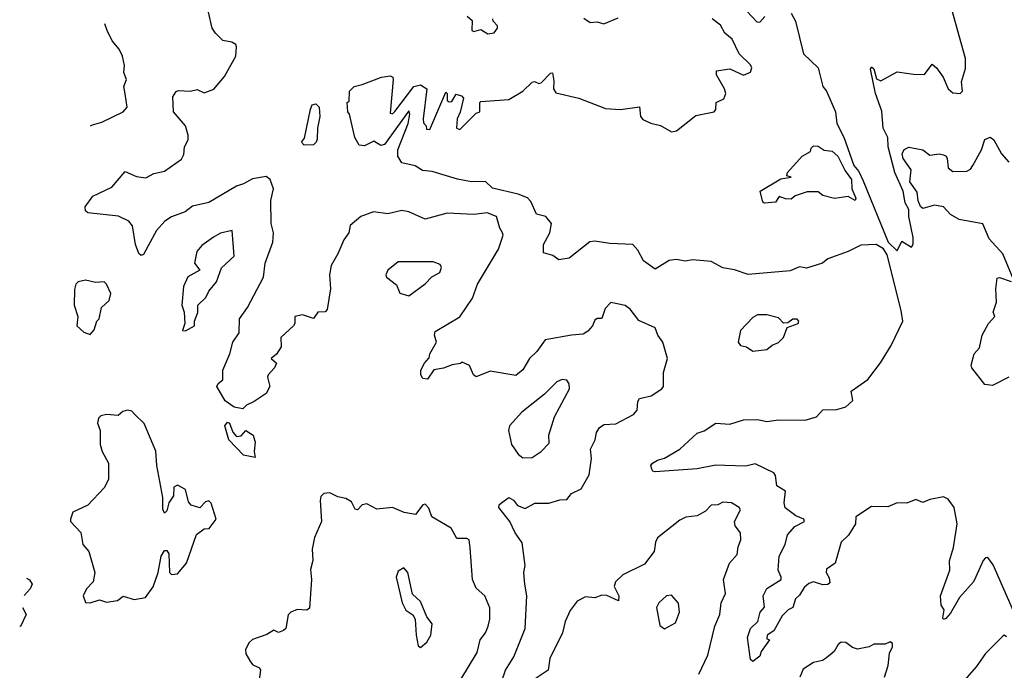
# Model space of a CAD drawing. Extents: x 1995161 to 2088924, y 769148 to 906007.
# Tile 16 of 256: x 1998802 to 2003036, y 794615 to 797412. Entities that reach past the tile are written whole.
import ezdxf

# ---------------------------------------------------------------- set-up
doc = ezdxf.new("R2010")
doc.units = 0

msp = doc.modelspace()

# ---------------------------------------------------------------- linework, layer by layer
at = {"layer": '0CON20XD'}
for points in [[(2000874, 794565), (2000891.5, 794615), (2000927.3, 794672.7), (2000975.7, 794794.3), (2000983.1, 794935), (2000973.5, 794985), (2000970.5, 795035), (2000975.6, 795065), (2000963.2, 795163.2), (2000932.2, 795205), (2000910, 795255), (2000862.9, 795315), (2000864.2, 795325.8), (2000875, 795336.2), (2000905, 795356.9), (2000925, 795345.8), (2000942.5, 795322.5), (2000975, 795310.5), (2001017.1, 795332.9), (2001077.3, 795332.7), (2001125, 795347.8), (2001155, 795348.8), (2001175, 795374), (2001215.8, 795395), (2001250.6, 795455), (2001261.2, 795525), (2001257.1, 795565), (2001276.1, 795605), (2001282.4, 795637.6), (2001295, 795658), (2001315, 795670.8), (2001365, 795674.3), (2001441.2, 795715), (2001456.6, 795733.4), (2001459.7, 795770.3), (2001466.9, 795783.1), (2001516.7, 795795), (2001563.8, 795825), (2001570, 795835), (2001570, 795895), (2001588, 795955), (2001567.5, 796025), (2001545.8, 796055), (2001535, 796087.5), (2001465, 796118.6), (2001427.4, 796167.4), (2001405, 796183.5), (2001343.5, 796196.5), (2001320, 796170), (2001305, 796127.5), (2001285, 796126.7), (2001275, 796120), (2001264.4, 796095), (2001245, 796071.9), (2001225, 796060), (2001175, 796055.6), (2001062.2, 796035), (2001025.5, 795984.5), (2000993.9, 795955), (2000965, 795906.5), (2000935, 795882.2), (2000825, 795900), (2000765, 795876.2), (2000754, 795885), (2000735.7, 795925.7), (2000705, 795940), (2000697, 795933), (2000662.1, 795927.9), (2000625, 795913.3), (2000583.2, 795906.8), (2000555, 795866.7), (2000535, 795868.8), (2000527.5, 795885), (2000527.5, 795905), (2000542.5, 795935), (2000562.7, 795957.3), (2000566.2, 795975), (2000594.2, 796025), (2000585.8, 796055), (2000588.8, 796071.2), (2000695, 796134), (2000749.2, 796215), (2000770.8, 796275), (2000860.9, 796425), (2000880.9, 796485), (2000878.2, 796495), (2000866.4, 796515), (2000852.5, 796565), (2000811.8, 796581.8), (2000755, 796574.5), (2000639.8, 796580.2), (2000545, 796553.5), (2000475.6, 796585), (2000445, 796591.4), (2000385, 796577.3), (2000323.8, 796586.2), (2000269.2, 796565), (2000223.1, 796526.9), (2000218, 796495), (2000195.8, 796465), (2000170.8, 796405), (2000141.2, 796355), (2000134.2, 796315), (2000138.9, 796255), (2000124.6, 796165.4), (2000115, 796155.7), (2000084.4, 796155), (2000065, 796127.1), (2000017.8, 796142.2), (1999985.6, 796135), (1999985.6, 796105), (1999980, 796095), (1999924.6, 796045), (1999926.4, 796005), (1999906.8, 795973.2), (1999884, 795955), (1999905.8, 795935), (1999897.5, 795915), (1999870.8, 795885), (1999868, 795875), (1999878, 795835), (1999862.5, 795805), (1999810.3, 795769.7), (1999776.7, 795755), (1999761.7, 795738.3), (1999725, 795746.2), (1999685, 795772.5), (1999650, 795835), (1999655, 795847.5), (1999676, 795864), (1999675.6, 795905), (1999706.4, 795975), (1999718.1, 796025), (1999746.1, 796065), (1999747.8, 796125), (1999781.6, 796175), (1999850, 796305), (1999858.1, 796365), (1999891.2, 796455), (1999893.4, 796495), (1999884, 796535), (1999881.6, 796635), (1999892.9, 796685), (1999879.3, 796725), (1999862.6, 796737.4), (1999803.1, 796726.9), (1999765, 796705.5), (1999735, 796696.6), (1999615, 796626.1), (1999545, 796609.7), (1999514.2, 796585), (1999455, 796564.5), (1999426.9, 796545), (1999391.1, 796505), (1999355, 796439.2), (1999335, 796402.9), (1999325, 796398.6), (1999315, 796406), (1999300.4, 796445), (1999287.8, 796525), (1999271.4, 796545), (1999227.5, 796567.5), (1999095, 796581.9), (1999085, 796590), (1999083.3, 796606.7), (1999116.4, 796653.6), (1999198.9, 796691.1), (1999255, 796758.6), (1999305, 796737.8), (1999345, 796731.2), (1999379.6, 796750.4), (1999425, 796760.8), (1999498.3, 796811.7), (1999507.5, 796832.5), (1999510.7, 796865), (1999526.4, 796895), (1999526.4, 796915), (1999514.5, 796955), (1999462.9, 797015), (1999460.4, 797079.6), (1999475, 797103.3), (1999485, 797107.1), (1999535, 797103.8), (1999565, 797111.5), (1999595, 797096.9), (1999637.1, 797112.9), (1999682.6, 797167.4), (1999731.5, 797255), (1999734.6, 797295), (1999731.5, 797305), (1999715, 797315.7), (1999675, 797322.4), (1999643.5, 797353.5), (1999630.4, 797375), (1999613.5, 797443.5)], [(2001928.8, 797448.8), (2001972.3, 797402.3), (2001985, 797401.2), (2002005.8, 797425)], [(2002119.7, 797439.7), (2002137.9, 797405), (2002172.2, 797265), (2002235, 797204.5), (2002255.1, 797125.1), (2002271.5, 797105), (2002310.4, 797015), (2002315.6, 796965), (2002346, 796906), (2002388.8, 796785), (2002409.7, 796759.7), (2002429, 796719), (2002535.8, 796455.8), (2002575, 796417.5), (2002595, 796460), (2002636.4, 796433.6), (2002643.3, 796446.7), (2002644.2, 796475), (2002624.7, 796565), (2002625.3, 796595), (2002609.7, 796625), (2002601.1, 796675), (2002565.5, 796755), (2002536.2, 796865), (2002534.6, 796905), (2002514.6, 796945), (2002508.9, 797018.9), (2002481.9, 797095), (2002460.3, 797199.7), (2002465, 797208.8), (2002475, 797200), (2002486.9, 797156.9), (2002505, 797149.2), (2002575, 797188), (2002645, 797176.9), (2002693.3, 797176.7), (2002725, 797220), (2002743.8, 797205), (2002772.5, 797165), (2002795, 797114.4), (2002815, 797097.5), (2002845.7, 797094.3), (2002855.7, 797105), (2002851.2, 797145), (2002868.3, 797201.7), (2002868.8, 797245), (2002809.7, 797455)], [(2003075, 794868.8), (2002987.8, 795067.8), (2002965, 795099.2), (2002955, 795097.5), (2002945, 795086), (2002914, 795016), (2002903.1, 794995), (2002842.4, 794927.6), (2002805, 794860.8), (2002785, 794836.7), (2002775, 794833.3), (2002770.8, 794840.8), (2002777.5, 794875), (2002764.3, 794894.3), (2002762, 794935), (2002801.5, 795045), (2002800, 795085), (2002817.6, 795142.4), (2002832.8, 795245), (2002820.5, 795315), (2002795, 795350.6), (2002775, 795360), (2002715, 795349.4), (2002685, 795336), (2002655, 795349.1), (2002616.4, 795333.6), (2002575, 795335.2), (2002535, 795317.3), (2002465, 795318.1), (2002396.7, 795275), (2002396.2, 795245), (2002366.4, 795195), (2002334.3, 795165), (2002308.5, 795075), (2002271.3, 795048.7), (2002270, 795035), (2002282.1, 795012.1), (2002285, 794990), (2002276.4, 794983.6), (2002255, 794982.5), (2002215, 794994.4), (2002195, 794988.1), (2002175, 794970), (2002155, 794937.1), (2002138.2, 794921.8), (2002126.2, 794885), (2002106, 794875), (2002081.3, 794848.7), (2002045.4, 794784.6), (2002016, 794765), (2002015, 794750), (2002026.2, 794745), (2001990, 794695), (2001984, 794675), (2001955, 794652), (2001945, 794661.2), (2001932.2, 794755), (2001945, 794793.8), (2001975.4, 794824.6), (2001985.7, 794864.3), (2002005, 794886.2), (2001998.5, 794935), (2002015, 794966), (2002075.7, 795005), (2002076.9, 795015), (2002062.7, 795045), (2002068, 795105), (2002094, 795156), (2002103.7, 795196.3), (2002135, 795233.1), (2002176.7, 795255), (2002173.3, 795265), (2002138.8, 795278.8), (2002093.5, 795313.5), (2002088.8, 795335), (2002095.4, 795385), (2002058.2, 795408.2), (2002051.9, 795451.9), (2002045, 795463.6), (2001965, 795501.8), (2001925, 795492.6), (2001834.8, 795495.2), (2001795, 795496.7), (2001715, 795480.6), (2001535, 795468), (2001525, 795470), (2001519.5, 795479.5), (2001516.2, 795495), (2001523.3, 795505), (2001545, 795518.6), (2001575, 795526.9), (2001640, 795565), (2001715, 795633.8), (2001745.6, 795644.4), (2001795, 795677.5), (2001855, 795673.1), (2001915, 795691.3), (2001975, 795692.8), (2002015, 795684.1), (2002065, 795691.2), (2002179.5, 795690.5), (2002228.8, 795705), (2002256.1, 795733.9), (2002316.1, 795736.1), (2002355, 795748), (2002383.8, 795775), (2002376.7, 795815), (2002448.8, 795865), (2002503.2, 795936.8), (2002549.1, 796010.9), (2002598.8, 796115), (2002591.7, 796161.7), (2002531.4, 796401.4), (2002517, 796427), (2002485.3, 796445.3), (2002418.3, 796441.7), (2002365, 796414.4), (2002276.5, 796383.5), (2002253.8, 796365), (2002185, 796343.3), (2002155, 796349.1), (2002115, 796331.4), (2001935, 796316.2), (2001875, 796336.4), (2001825, 796344.6), (2001775, 796372.5), (2001695, 796379.1), (2001665, 796372.9), (2001625, 796380.2), (2001594.2, 796375.8), (2001535, 796338.9), (2001483.8, 796375), (2001460.3, 796420.3), (2001438, 796445), (2001339.2, 796449.2), (2001275, 796459.7), (2001254, 796456), (2001165, 796386.9), (2001119.7, 796379.7), (2001095, 796397.8), (2001055, 796410), (2001053.9, 796445), (2001081.8, 796495), (2001088.1, 796535), (2001065, 796566), (2001025, 796576.2), (2001000.1, 796630.1), (2000985.2, 796645.2), (2000945, 796661.3), (2000835, 796686.7), (2000805, 796716.2), (2000744.2, 796714.2), (2000685, 796726), (2000575, 796759.2), (2000533.6, 796763.6), (2000502.9, 796782.9), (2000445, 796796.7), (2000427.5, 796825), (2000428.3, 796851.7), (2000472.5, 796965), (2000480, 797005), (2000475, 797020), (2000371.2, 796875), (2000355, 796871.1), (2000325, 796888.8), (2000285, 796870), (2000261.7, 796871.7), (2000242.5, 796905), (2000220, 797005), (2000212.5, 797015), (2000210, 797055), (2000218.3, 797061.7), (2000220, 797105), (2000240, 797125), (2000275, 797132.5), (2000357.5, 797165), (2000395, 797170.6), (2000407.1, 797165), (2000408.1, 797155), (2000395, 797010), (2000405, 797007.5), (2000415, 797017.5), (2000497.5, 797125), (2000525, 797132), (2000552.5, 797115), (2000537.5, 796985), (2000538.3, 796968.3), (2000550, 796955), (2000551.7, 796941.7), (2000565, 796940), (2000635, 797100), (2000640, 797095), (2000640, 797065), (2000648.3, 797058.3), (2000660, 797060), (2000678.3, 797091.7), (2000702.5, 797085), (2000710, 797075), (2000696.4, 797013.6), (2000682.5, 796985), (2000680, 796945), (2000695, 796940), (2000765, 797010), (2000780, 797015), (2000780, 797055), (2000785, 797060), (2000905, 797068), (2000965.8, 797104.2), (2001005, 797143.3), (2001016.1, 797146.1), (2001035, 797136.7), (2001045, 797140), (2001085, 797182), (2001093, 797183), (2001099.2, 797149.2), (2001097.2, 797115), (2001107.7, 797097.7), (2001206, 797075), (2001320.3, 797030.3), (2001385, 797025.4), (2001466.7, 797036.7), (2001471.2, 796995), (2001481.9, 796981.9), (2001516.2, 796966.2), (2001557.4, 796957.4), (2001605, 796929.6), (2001626, 796934), (2001709.7, 797000.3), (2001787.9, 797015), (2001796, 797025), (2001797.5, 797055), (2001829.1, 797070.9), (2001837.8, 797095), (2001833.1, 797115), (2001798.6, 797175), (2001798.8, 797191.2), (2001855, 797200.8), (2001915, 797172.5), (2001945, 797186.2), (2001950.5, 797205), (2001945, 797217.1), (2001895.5, 797265.5), (2001865, 797327.9), (2001833.6, 797353.6), (2001815, 797388.5), (2001780, 797415)], [(2000726.6, 797426.6), (2000747.8, 797407.8), (2000746.7, 797365), (2000755, 797360.8), (2000785, 797370), (2000815, 797351.2), (2000842.5, 797355), (2000856.7, 797375), (2000856.7, 797385), (2000837.5, 797405), (2000836.7, 797415)], [(2001228.3, 797418.3), (2001255, 797400), (2001285, 797402.5), (2001313.2, 797393.2), (2001375, 797420)], [(1999106.7, 796955), (1999115, 796960), (1999155, 796971.4), (1999246.7, 797015), (1999264.1, 797035.9), (1999255, 797092.5), (1999250.6, 797125), (1999261.1, 797155), (1999250, 797185), (1999252.9, 797215), (1999244.3, 797255), (1999229.4, 797285), (1999200.2, 797320.2), (1999177.7, 797365), (1999168.9, 797394.5)], [(2000025, 796872), (2000013.3, 796885), (2000027, 796903), (2000053, 797027), (2000060, 797045), (2000075, 797050), (2000090, 797035), (2000092.5, 796995), (2000082.5, 796945), (2000081.7, 796898.3), (2000077.5, 796885), (2000065, 796873.8), (2000025, 796872)], [(2003075.8, 796295), (2003028.9, 796405), (2002970, 796470), (2002943.4, 796533.4), (2002842.2, 796552.2), (2002804.4, 796574.4), (2002775, 796607.5), (2002735, 796614.3), (2002685, 796600), (2002675, 796609.2), (2002665, 796632.5), (2002660.6, 796670.6), (2002630, 796715), (2002635, 796766.2), (2002600.8, 796815), (2002597.1, 796835), (2002605, 796854.3), (2002625, 796864.3), (2002685, 796852.5), (2002715, 796829.2), (2002755, 796834.3), (2002775, 796830), (2002785.5, 796825), (2002789.6, 796815), (2002794.7, 796775), (2002815, 796758.4), (2002875, 796760), (2002891, 796769), (2002900.3, 796785), (2002938.2, 796851.8), (2002952.7, 796897.3), (2002975, 796906.2), (2002990, 796895), (2003023.3, 796835), (2003055, 796798.8)], [(2002005, 796623.3), (2001997.5, 796627.5), (2001986.7, 796675), (2002075, 796727.1), (2002120, 796735), (2002100.7, 796740.7), (2002103.3, 796755), (2002166.2, 796825), (2002202.5, 796845), (2002205, 796860), (2002215, 796870), (2002235, 796867.5), (2002260.8, 796850.8), (2002295, 796846.5), (2002319.4, 796825), (2002351.7, 796761.7), (2002378.5, 796725), (2002379.8, 796685), (2002397.1, 796645), (2002395, 796634.2), (2002365, 796652.2), (2002305, 796643.1), (2002255, 796656), (2002235, 796672), (2002187.7, 796672.3), (2002136.2, 796653.8), (2002119.2, 796640.8), (2002095, 796641.2), (2002068.3, 796651.7), (2002052.5, 796627.5), (2002005, 796623.3)], [(1999515, 796073.8), (1999553.8, 796095), (1999553.9, 796116.1), (1999567.5, 796152.5), (1999567.5, 796185), (1999603, 796217), (1999615.7, 796245), (1999648, 796285), (1999669.4, 796345), (1999724.4, 796395), (1999715.9, 796505.9), (1999665, 796493.3), (1999635, 796477.1), (1999585, 796440.8), (1999564.1, 796415), (1999554.4, 796364.4), (1999576.7, 796335), (1999525, 796305.7), (1999506.2, 796265), (1999499.1, 796185), (1999510, 796155), (1999512, 796105), (1999502.5, 796075), (1999515, 796073.8)], [(2000475, 796224), (2000545, 796275.7), (2000573.8, 796306.2), (2000608.6, 796325), (2000615.8, 796345.8), (2000609.5, 796359.5), (2000580.3, 796370.3), (2000429.3, 796370.7), (2000384.5, 796335.5), (2000376.7, 796315), (2000380, 796305), (2000422.3, 796272.3), (2000436.1, 796236.1), (2000475, 796224)], [(2002893.6, 795926.4), (2002906, 795975), (2002928.9, 796001.1), (2002940.6, 796055), (2002967.9, 796105), (2002994.4, 796135), (2002988.5, 796155), (2003002.4, 796197.6), (2002999.5, 796255), (2003005, 796300), (2003015, 796304), (2003065, 796286.2)], [(1999105, 796058.8), (1999121.9, 796078.1), (1999134.4, 796115.6), (1999143.9, 796126.1), (1999154, 796175), (1999187.1, 796205), (1999194.2, 796235), (1999175.8, 796275), (1999165, 796284), (1999127.5, 796282.5), (1999085, 796291.5), (1999053.8, 796285), (1999044.2, 796275), (1999037.7, 796252.3), (1999037.1, 796185), (1999052.2, 796135), (1999048.1, 796095), (1999077.9, 796067.9), (1999105, 796058.8)], [(2001955, 795986), (2002015, 795994), (2002037.3, 796012.7), (2002065.5, 796024.5), (2002086.2, 796045), (2002102, 796088), (2002148.8, 796105), (2002152, 796115), (2002145, 796123.8), (2002126.1, 796123.9), (2002105, 796108.8), (2002086.4, 796106.4), (2002065, 796130), (2002015, 796143.1), (2001975, 796142.9), (2001955, 796131.1), (2001902, 796075), (2001891.2, 796025), (2001901.1, 796011.1), (2001926.7, 796005), (2001955, 795986)], [(2003055.6, 795874.4), (2002985, 795839.2), (2002952.7, 795842.7), (2002896.2, 795915), (2002893.6, 795926.4)], [(2000965, 795528.6), (2001005, 795530), (2001045, 795555.8), (2001078.6, 795591.4), (2001077.5, 795625), (2001101.4, 795705), (2001166.4, 795825), (2001165, 795846.7), (2001155, 795862.5), (2001135, 795864.2), (2001112, 795855), (2001058.6, 795801.4), (2000961.4, 795725), (2000908, 795665), (2000904, 795645), (2000917.5, 795585), (2000945, 795543.8), (2000965, 795528.6)], [(1999105, 794904.4), (1999145, 794918), (1999175, 794907.8), (1999222.5, 794915), (1999246.4, 794933.6), (1999295, 794919.5), (1999343.1, 794926.9), (1999376.2, 794973.8), (1999397.5, 795035), (1999410, 795105), (1999425, 795130), (1999435, 795130), (1999443.3, 795115), (1999446.2, 795035), (1999455, 795026.2), (1999480.7, 795029.3), (1999520, 795075), (1999561.7, 795198.3), (1999595, 795222.5), (1999616.2, 795223.8), (1999646.7, 795265), (1999625, 795332.5), (1999615, 795343.3), (1999600.8, 795339.2), (1999576.4, 795313.6), (1999540, 795325), (1999528.3, 795338.3), (1999515, 795392.5), (1999480.7, 795410.7), (1999465, 795402.5), (1999463.3, 795365), (1999443.3, 795335), (1999435, 795300), (1999425, 795290), (1999417, 795307), (1999417.3, 795357.3), (1999392.5, 795495), (1999387.3, 795557.3), (1999336.7, 795675), (1999296.3, 795716.3), (1999285, 795728.2), (1999265, 795733.5), (1999245, 795727.2), (1999225, 795710.5), (1999175, 795714.4), (1999151.4, 795708.6), (1999140.9, 795699.1), (1999136.7, 795676.7), (1999148.8, 795645), (1999148.5, 795585), (1999156.7, 795555), (1999184.4, 795505), (1999183.5, 795435), (1999165, 795399.2), (1999095.4, 795324.6), (1999030, 795295), (1999020, 795265), (1999020, 795255), (1999065, 795207.5), (1999074.3, 795155), (1999099.2, 795125), (1999125.6, 795035), (1999118.1, 794995), (1999089.1, 794965), (1999075.6, 794935), (1999085, 794906), (1999105, 794904.4)], [(1999815, 795530), (1999765, 795539.2), (1999702, 795605), (1999684.5, 795665), (1999695, 795681.2), (1999705, 795676.7), (1999718.7, 795638.7), (1999735, 795620), (1999755, 795622), (1999775, 795645.8), (1999806, 795626), (1999814, 795595), (1999810, 795555), (1999815, 795530)], [(2000699.5, 794575), (2000768.5, 794691.5), (2000781.8, 794745), (2000804.6, 794775), (2000816.3, 794803.7), (2000823.8, 794835), (2000823, 794883), (2000801.9, 794935), (2000765, 794968.1), (2000748.6, 795005), (2000738.9, 795141.1), (2000735.2, 795175.2), (2000725, 795181.2), (2000681.5, 795181.5), (2000657.8, 795225), (2000574.7, 795274.7), (2000561.1, 795311.1), (2000545, 795328.6), (2000535, 795325.6), (2000504.6, 795284.6), (2000455, 795293.6), (2000405, 795314.4), (2000337.3, 795307.3), (2000295, 795330), (2000274.5, 795325.5), (2000255, 795303.8), (2000245, 795307.5), (2000228.3, 795338.3), (2000205, 795352.9), (2000170, 795360), (2000135, 795377.1), (2000110, 795375), (2000097.6, 795362.4), (2000093.6, 795345), (2000100, 795255), (2000069.4, 795185), (2000060, 795135), (2000063, 795087), (2000052.4, 795047.6), (2000057.1, 795005), (2000047.7, 794882.3), (2000037.5, 794872.5), (1999995, 794875.5), (1999968, 794865), (1999956.8, 794853.2), (1999946.7, 794795), (1999936.7, 794785), (1999915, 794777.5), (1999895, 794786.7), (1999865, 794768.8), (1999803.6, 794746.4), (1999787, 794733), (1999773.1, 794703.1), (1999774.6, 794685), (1999795, 794650.6), (1999805, 794638.1), (1999833.8, 794625), (1999838, 794615), (1999822.5, 794505)], [(2001721.8, 794598.2), (2001760.9, 794679.1), (2001791.8, 794805), (2001812.1, 794855), (2001817.7, 794905), (2001837.3, 794945), (2001828.5, 795005), (2001854.2, 795075), (2001887.5, 795112.5), (2001890.8, 795145), (2001902.5, 795175), (2001901.1, 795205), (2001879.2, 795235), (2001876, 795255), (2001900.8, 795305), (2001895.8, 795315), (2001863.3, 795335), (2001825, 795338.1), (2001804.2, 795325.8), (2001775, 795324), (2001750.6, 795299.4), (2001715, 795279.1), (2001666.4, 795273.6), (2001640.3, 795259.7), (2001545, 795184.2), (2001535.5, 795165), (2001530, 795125), (2001488.5, 795071.5), (2001395.8, 795025), (2001364.5, 794995.5), (2001358.9, 794975), (2001378.5, 794935), (2001376.2, 794913.8), (2001326.1, 794936.1), (2001305, 794936.9), (2001275, 794926.4), (2001235, 794930.4), (2001198.6, 794911.4), (2001168.8, 794871.2), (2001147.7, 794825), (2001136.7, 794775), (2001082.3, 794665), (2001074.4, 794615.6), (2001005, 794569.4)], [(2000525, 794712.5), (2000552.5, 794735), (2000570, 794765), (2000576, 794815), (2000553.3, 794845), (2000525, 794910), (2000491.7, 794941.7), (2000470.9, 795035), (2000454.3, 795055.7), (2000428.9, 795041.1), (2000420.6, 795015), (2000446.7, 794905), (2000462.7, 794872.7), (2000493, 794853), (2000503.3, 794835), (2000506.2, 794765), (2000515, 794720), (2000525, 794712.5)], [(1998831.4, 795010.9), (1998845, 795004), (1998855.6, 794985), (1998846.7, 794965), (1998820.9, 794936.2)], [(2001575, 794793.3), (2001621.7, 794818.3), (2001638.9, 794865), (2001635, 794903.3), (2001605, 794937.8), (2001583.8, 794935), (2001550, 794905), (2001540.8, 794885), (2001555, 794807.5), (2001575, 794793.3)], [(1998813.6, 794884.6), (1998829.4, 794855), (1998805, 794802.5), (1998802.2, 794802.5)], [(2002520, 794585), (2002536.9, 794635), (2002541.7, 794688.3), (2002555.7, 794715), (2002555, 794730), (2002545, 794736.7), (2002523.6, 794726.4), (2002475, 794727.5), (2002454.1, 794715.9), (2002405, 794706), (2002383, 794713), (2002355, 794733.8), (2002335, 794735.7), (2002320.8, 794725), (2002304.4, 794695.6), (2002271.7, 794668.3), (2002253.9, 794656.1), (2002215, 794648.8), (2002170.5, 794619.5), (2002156, 794585)], [(2003045, 794758.6), (2003035, 794766), (2003028.8, 794761.2), (2002955, 794686.7), (2002915, 794628.8), (2002855, 794560)]]:
    msp.add_lwpolyline(points, dxfattribs=at)

doc.saveas('drawing.dxf')
